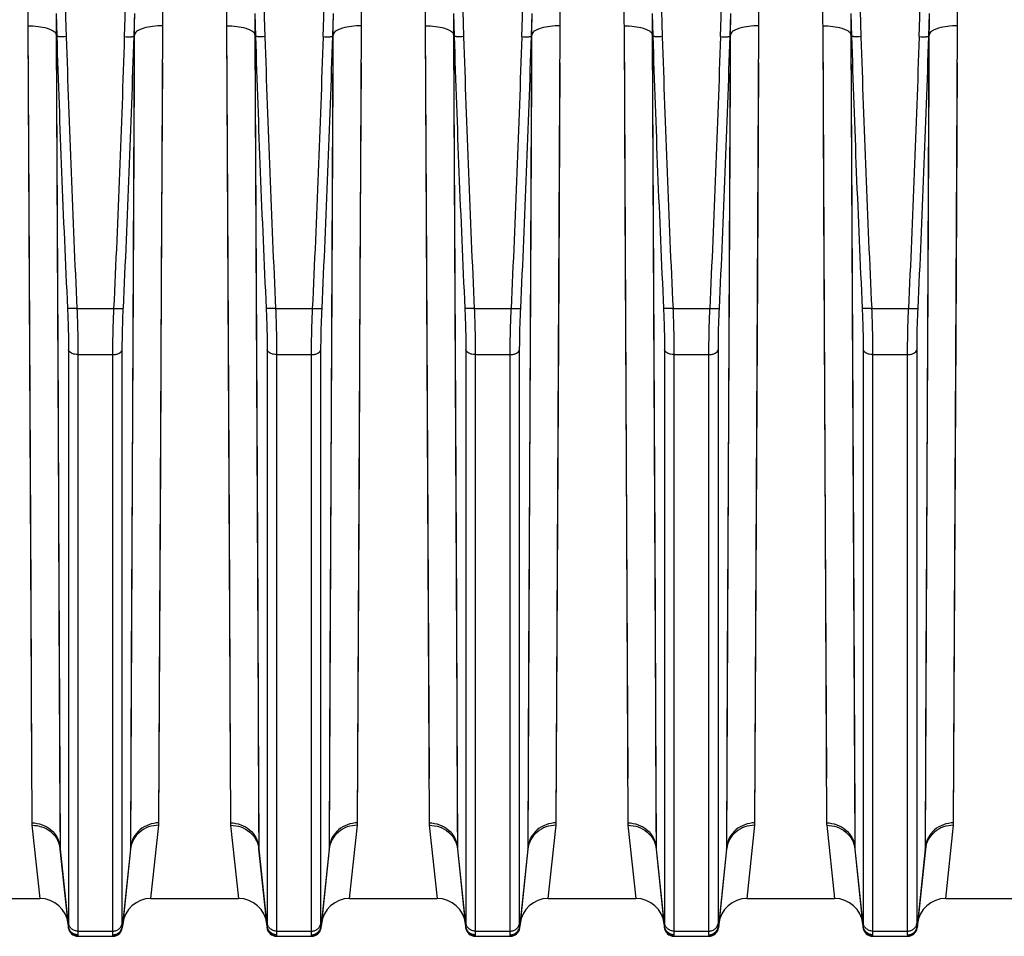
# Model space of a CAD drawing. Extents: x -1747 to 1181, y 8 to 1619.
# Tile 63 of 72: x 653 to 758, y 688 to 785. Entities that reach past the tile are written whole.
import ezdxf

# ---------------------------------------------------------------- set-up
doc = ezdxf.new("R2010")
doc.units = 0
doc.header["$LTSCALE"] = 65.395
doc.layers.get('0').update_dxf_attribs({"linetype": 'CONTINUOUS'})

msp = doc.modelspace()

# ---------------------------------------------------------------- linework, layer by layer
at = {"color": 9, "linetype": 'CONTINUOUS'}
for p, q in [((657.67, 804.9), (658.35, 782.76)), ((664.52, 782.76), (665.21, 804.9)), ((678.67, 804.9), (679.35, 782.76)), ((685.52, 782.76), (686.21, 804.9)), ((699.67, 804.9), (700.35, 782.76)), ((706.52, 782.76), (707.21, 804.9)), ((720.67, 804.9), (721.35, 782.76)), ((727.52, 782.76), (728.21, 804.9)), ((741.67, 804.9), (742.35, 782.76)), ((748.52, 782.76), (749.21, 804.9)), ((654.31, 783.91), (654.4, 765.15)), ((654.31, 783.91), (654.72, 699.65)), ((668.15, 699.65), (668.57, 783.91)), ((675.31, 783.91), (675.4, 765.15)), ((675.31, 783.91), (675.72, 699.65)), ((689.15, 699.65), (689.57, 783.91)), ((696.31, 783.91), (696.4, 765.15)), ((696.31, 783.91), (696.72, 699.65)), ((710.15, 699.65), (710.57, 783.91)), ((717.31, 783.91), (717.4, 765.15)), ((717.31, 783.91), (717.72, 699.65)), ((731.15, 699.65), (731.57, 783.91)), ((738.31, 783.91), (738.4, 765.15)), ((738.31, 783.91), (738.72, 699.65)), ((752.15, 699.65), (752.57, 783.91)), ((657.29, 783.03), (657.39, 763.9)), ((657.29, 782.79), (657.71, 697.1)), ((665.17, 697.1), (665.58, 782.79)), ((665.56, 779.05), (665.58, 783.03)), ((678.29, 783.03), (678.39, 763.9)), ((678.29, 782.79), (678.71, 697.1)), ((686.17, 697.1), (686.58, 782.79)), ((686.56, 779.05), (686.58, 783.03)), ((699.29, 783.03), (699.39, 763.9)), ((699.29, 782.79), (699.71, 697.1)), ((707.17, 697.1), (707.58, 782.79)), ((707.56, 779.05), (707.58, 783.03)), ((720.29, 783.03), (720.39, 763.9)), ((720.29, 782.79), (720.71, 697.1)), ((728.17, 697.1), (728.58, 782.79)), ((728.56, 779.05), (728.58, 783.03)), ((741.29, 783.03), (741.39, 763.9)), ((741.29, 782.79), (741.71, 697.1)), ((749.17, 697.1), (749.58, 782.79)), ((749.56, 779.05), (749.58, 783.03)), ((668.44, 757.83), (668.55, 780.01)), ((689.44, 757.83), (689.55, 780.01)), ((710.44, 757.83), (710.55, 780.01)), ((731.44, 757.83), (731.55, 780.01)), ((752.44, 757.83), (752.55, 780.01)), ((665.45, 756.43), (665.56, 779.05)), ((686.45, 756.43), (686.56, 779.05)), ((707.45, 756.43), (707.56, 779.05)), ((728.45, 756.43), (728.56, 779.05)), ((749.45, 756.43), (749.56, 779.05)), ((654.4, 765.15), (654.5, 744.61)), ((675.4, 765.15), (675.5, 744.61)), ((696.4, 765.15), (696.5, 744.61)), ((717.4, 765.15), (717.5, 744.61)), ((738.4, 765.15), (738.5, 744.61)), ((657.39, 763.9), (657.49, 742.95)), ((678.39, 763.9), (678.49, 742.95)), ((699.39, 763.9), (699.49, 742.95)), ((720.39, 763.9), (720.49, 742.95)), ((741.39, 763.9), (741.49, 742.95)), ((668.34, 738.13), (668.44, 757.83)), ((689.34, 738.13), (689.44, 757.83)), ((710.34, 738.13), (710.44, 757.83)), ((731.34, 738.13), (731.44, 757.83)), ((752.34, 738.13), (752.44, 757.83)), ((665.36, 736.35), (665.45, 756.43)), ((686.36, 736.35), (686.45, 756.43)), ((707.36, 736.35), (707.45, 756.43)), ((728.36, 736.35), (728.45, 756.43)), ((749.36, 736.35), (749.45, 756.43)), ((659.48, 754.03), (663.39, 754.03)), ((680.48, 754.03), (684.39, 754.03)), ((701.48, 754.03), (705.39, 754.03)), ((722.48, 754.03), (726.39, 754.03)), ((743.48, 754.03), (747.39, 754.03)), ((658.6, 749.66), (658.6, 689.07)), ((664.28, 689.07), (664.28, 749.66)), ((679.6, 749.66), (679.6, 689.07)), ((685.28, 689.07), (685.28, 749.66)), ((700.6, 749.66), (700.6, 689.07)), ((706.28, 689.07), (706.28, 749.66)), ((721.6, 749.66), (721.6, 689.07)), ((727.28, 689.07), (727.28, 749.66)), ((742.6, 749.66), (742.6, 689.07)), ((748.28, 689.07), (748.28, 749.66)), ((659.59, 749.16), (663.28, 749.16)), ((659.59, 749.16), (659.59, 688.21)), ((663.28, 688.21), (663.28, 749.16)), ((680.59, 749.16), (684.28, 749.16)), ((680.59, 749.16), (680.59, 688.21)), ((684.28, 688.21), (684.28, 749.16)), ((701.59, 749.16), (705.28, 749.16)), ((701.59, 749.16), (701.59, 688.21)), ((705.28, 688.21), (705.28, 749.16)), ((722.59, 749.16), (726.28, 749.16)), ((722.59, 749.16), (722.59, 688.21)), ((726.28, 688.21), (726.28, 749.16)), ((743.59, 749.16), (747.28, 749.16)), ((743.59, 749.16), (743.59, 688.21)), ((747.28, 688.21), (747.28, 749.16)), ((654.5, 744.61), (654.6, 724.06)), ((675.5, 744.61), (675.6, 724.06)), ((696.5, 744.61), (696.6, 724.06)), ((717.5, 744.61), (717.6, 724.06)), ((738.5, 744.61), (738.6, 724.06)), ((657.49, 742.95), (657.59, 722)), ((678.49, 742.95), (678.59, 722)), ((699.49, 742.95), (699.59, 722)), ((720.49, 742.95), (720.59, 722)), ((741.49, 742.95), (741.59, 722)), ((668.25, 718.84), (668.34, 738.13)), ((689.25, 718.84), (689.34, 738.13)), ((710.25, 718.84), (710.34, 738.13)), ((731.25, 718.84), (731.34, 738.13)), ((752.25, 718.84), (752.34, 738.13)), ((665.26, 716.67), (665.36, 736.35)), ((686.26, 716.67), (686.36, 736.35)), ((707.26, 716.67), (707.36, 736.35)), ((728.26, 716.67), (728.36, 736.35)), ((749.26, 716.67), (749.36, 736.35)), ((654.6, 724.06), (654.7, 704.35)), ((675.6, 724.06), (675.7, 704.35)), ((696.6, 724.06), (696.7, 704.35)), ((717.6, 724.06), (717.7, 704.35)), ((738.6, 724.06), (738.7, 704.35)), ((668.15, 699.65), (668.25, 718.84)), ((689.15, 699.65), (689.25, 718.84)), ((710.15, 699.65), (710.25, 718.84)), ((731.15, 699.65), (731.25, 718.84)), ((752.15, 699.65), (752.25, 718.84)), ((665.17, 697.1), (665.26, 716.67)), ((686.17, 697.1), (686.26, 716.67)), ((707.17, 697.1), (707.26, 716.67)), ((728.17, 697.1), (728.26, 716.67)), ((749.17, 697.1), (749.26, 716.67)), ((654.73, 699.4), (655.57, 691.66)), ((667.31, 691.66), (668.14, 699.4)), ((675.73, 699.4), (676.57, 691.66)), ((688.31, 691.66), (689.14, 699.4)), ((696.73, 699.4), (697.57, 691.66)), ((709.31, 691.66), (710.14, 699.4)), ((717.73, 699.4), (718.57, 691.66)), ((730.31, 691.66), (731.14, 699.4)), ((738.73, 699.4), (739.57, 691.66)), ((751.31, 691.66), (752.14, 699.4)), ((657.73, 696.88), (657.71, 697.1)), ((658.59, 688.71), (657.73, 696.88)), ((665.15, 696.88), (664.29, 688.71)), ((665.17, 697.1), (665.15, 696.88)), ((678.73, 696.88), (678.71, 697.1)), ((679.59, 688.71), (678.73, 696.88)), ((686.15, 696.88), (685.29, 688.71)), ((686.17, 697.1), (686.15, 696.88)), ((699.73, 696.88), (699.71, 697.1)), ((700.59, 688.71), (699.73, 696.88)), ((707.15, 696.88), (706.29, 688.71)), ((707.17, 697.1), (707.15, 696.88)), ((720.73, 696.88), (720.71, 697.1)), ((721.59, 688.71), (720.73, 696.88)), ((728.15, 696.88), (727.29, 688.71)), ((728.17, 697.1), (728.15, 696.88)), ((741.73, 696.88), (741.71, 697.1)), ((742.59, 688.71), (741.73, 696.88)), ((749.15, 696.88), (748.29, 688.71)), ((749.17, 697.1), (749.15, 696.88)), ((659.59, 688.21), (663.28, 688.21)), ((680.59, 688.21), (684.28, 688.21)), ((701.59, 688.21), (705.28, 688.21)), ((722.59, 688.21), (726.28, 688.21)), ((743.59, 688.21), (747.28, 688.21)), ((659.58, 687.72), (659.59, 687.66)), ((663.29, 687.66), (663.29, 687.72)), ((680.58, 687.72), (680.59, 687.66)), ((684.29, 687.66), (684.29, 687.72)), ((701.58, 687.72), (701.59, 687.66)), ((705.29, 687.66), (705.29, 687.72)), ((722.58, 687.72), (722.59, 687.66)), ((726.29, 687.66), (726.29, 687.72)), ((743.58, 687.72), (743.59, 687.66)), ((747.29, 687.66), (747.29, 687.72))]:
    msp.add_line(p, q, dxfattribs=at)
at = {"color": 2, "linetype": 'CONTINUOUS'}
for p, q in [((657.28, 785.2), (657.36, 782.79)), ((665.52, 782.79), (665.59, 785.2)), ((678.28, 785.2), (678.36, 782.79)), ((686.52, 782.79), (686.59, 785.2)), ((699.28, 785.2), (699.36, 782.79)), ((707.52, 782.79), (707.59, 785.2)), ((720.28, 785.2), (720.36, 782.79)), ((728.52, 782.79), (728.59, 785.2)), ((741.28, 785.2), (741.36, 782.79)), ((749.52, 782.79), (749.59, 785.2)), ((657.36, 782.79), (657.29, 783.03)), ((665.58, 783.03), (665.52, 782.79)), ((678.36, 782.79), (678.29, 783.03)), ((686.58, 783.03), (686.52, 782.79)), ((699.36, 782.79), (699.29, 783.03)), ((707.58, 783.03), (707.52, 782.79)), ((720.36, 782.79), (720.29, 783.03)), ((728.58, 783.03), (728.52, 782.79)), ((741.36, 782.79), (741.29, 783.03)), ((749.58, 783.03), (749.52, 782.79))]:
    msp.add_line(p, q, dxfattribs=at)
at = {"color": 6, "linetype": 'CONTINUOUS'}
for p, q in [((657.72, 696.88), (658.59, 688.56)), ((665.16, 696.88), (664.28, 688.56)), ((678.72, 696.88), (679.59, 688.56)), ((686.16, 696.88), (685.28, 688.56)), ((699.72, 696.88), (700.59, 688.56)), ((707.16, 696.88), (706.28, 688.56)), ((720.72, 696.88), (721.59, 688.56)), ((728.16, 696.88), (727.28, 688.56)), ((741.72, 696.88), (742.59, 688.56)), ((749.16, 696.88), (748.28, 688.56)), ((646.31, 691.66), (655.57, 691.66)), ((667.31, 691.66), (676.57, 691.66)), ((688.31, 691.66), (697.57, 691.66)), ((709.31, 691.66), (718.57, 691.66)), ((730.31, 691.66), (739.57, 691.66)), ((751.31, 691.66), (769.41, 691.66)), ((659.59, 687.66), (663.29, 687.66)), ((680.59, 687.66), (684.29, 687.66)), ((701.59, 687.66), (705.29, 687.66)), ((722.59, 687.66), (726.29, 687.66)), ((743.59, 687.66), (747.29, 687.66))]:
    msp.add_line(p, q, dxfattribs=at)
at = {"color": 9, "linetype": 'CONTINUOUS'}
for points in [[(657.59, 722), (657.69, 700.18), (657.71, 697.1)], [(678.59, 722), (678.69, 700.18), (678.71, 697.1)], [(699.59, 722), (699.69, 700.18), (699.71, 697.1)], [(720.59, 722), (720.69, 700.18), (720.71, 697.1)], [(741.59, 722), (741.69, 700.18), (741.71, 697.1)]]:
    msp.add_lwpolyline(points, dxfattribs=at)
for centre, radius, start, end in [((2424.82, 837.87), 1768.32, 181.78471, 182.71698), ((2424.45, 837.82), 1766.95, 181.78583, 182.71831), ((-1101.57, 837.82), 1766.96, 357.28169, 358.21417), ((-1101.94, 837.87), 1768.32, 357.28302, 358.21529), ((2445.82, 837.87), 1768.32, 181.78471, 182.71698), ((2445.45, 837.82), 1766.95, 181.78583, 182.71831), ((-1080.57, 837.82), 1766.96, 357.28169, 358.21417), ((-1080.94, 837.87), 1768.32, 357.28302, 358.21529), ((2466.82, 837.87), 1768.32, 181.78471, 182.71698), ((2466.45, 837.82), 1766.95, 181.78583, 182.71831), ((-1059.57, 837.82), 1766.96, 357.28169, 358.21417), ((-1059.94, 837.87), 1768.32, 357.28302, 358.21529), ((2487.82, 837.87), 1768.32, 181.78471, 182.71698), ((2487.45, 837.82), 1766.95, 181.78583, 182.71831), ((-1038.57, 837.82), 1766.96, 357.28169, 358.21417), ((-1038.94, 837.87), 1768.32, 357.28302, 358.21529), ((2508.82, 837.87), 1768.32, 181.78471, 182.71698), ((2508.45, 837.82), 1766.95, 181.78583, 182.71831), ((-1017.57, 837.82), 1766.96, 357.28169, 358.21417), ((-1017.94, 837.87), 1768.32, 357.28302, 358.21529), ((665.69, 699.66), 2.46, 353.8877, 359.7367), ((678.18, 699.66), 2.46, 180.2633, 186.1123), ((686.69, 699.66), 2.46, 353.8877, 359.7367), ((699.18, 699.66), 2.46, 180.2633, 186.1123), ((707.69, 699.66), 2.46, 353.8877, 359.7367), ((720.18, 699.66), 2.46, 180.2633, 186.1123), ((728.69, 699.66), 2.46, 353.8877, 359.7367), ((741.18, 699.66), 2.46, 180.2633, 186.1123), ((749.69, 699.66), 2.46, 353.8877, 359.7367), ((662.9, 697.12), 2.27, 354.018, 359.6999), ((680.97, 697.12), 2.27, 180.3001, 185.982), ((683.9, 697.12), 2.27, 354.018, 359.6999), ((701.97, 697.12), 2.27, 180.3001, 185.982), ((704.9, 697.12), 2.27, 354.018, 359.6999), ((722.97, 697.12), 2.27, 180.3001, 185.982), ((725.9, 697.12), 2.27, 354.018, 359.6999), ((743.97, 697.12), 2.27, 180.3001, 185.982), ((746.9, 697.12), 2.27, 354.018, 359.6999), ((663.28, 688.64), 1.01, 2.9819, 4.1564), ((705.28, 688.64), 1.01, 2.9819, 4.1564), ((747.28, 688.64), 1.01, 2.9819, 4.1564)]:
    msp.add_arc(centre, radius, start, end, dxfattribs=at)
at = {"color": 2, "linetype": 'CONTINUOUS'}
for centre, radius, start, end in [((657.18, 699.66), 2.46, 180.2633, 186.1123), ((655.06, 696.6), 2.67, 6.0044, 10.9683), ((659.97, 697.12), 2.27, 180.3001, 185.982), ((680.55, 688.81), 0.97, 185.7323, 191.8424), ((684.32, 688.81), 0.97, 348.1576, 354.2677), ((684.28, 688.64), 1.01, 2.9819, 4.1564), ((722.55, 688.81), 0.97, 185.7323, 191.8424), ((726.32, 688.81), 0.97, 348.1576, 354.2677), ((726.28, 688.64), 1.01, 2.9819, 4.1564), ((743.55, 688.81), 0.97, 185.7323, 191.8424), ((680.58, 688.73), 1.01, 264.1007, 270.0657), ((684.29, 688.73), 1.01, 269.9343, 275.8993), ((722.58, 688.73), 1.01, 264.1007, 270.0657), ((726.29, 688.73), 1.01, 269.9343, 275.8993), ((743.58, 688.73), 1.01, 264.1007, 270.0657)]:
    msp.add_arc(centre, radius, start, end, dxfattribs=at)
at = {"color": 6, "linetype": 'CONTINUOUS'}
for centre, radius, start, end in [((655.57, 688.66), 3, 6, 90), ((667.31, 688.66), 3, 90, 174), ((676.57, 688.66), 3, 6, 90), ((688.31, 688.66), 3, 90, 174), ((697.57, 688.66), 3, 6, 90), ((709.31, 688.66), 3, 90, 174), ((718.57, 688.66), 3, 6, 90), ((730.31, 688.66), 3, 90, 174), ((739.57, 688.66), 3, 6, 90), ((751.31, 688.66), 3, 90, 174), ((659.59, 688.66), 1, 186, 270), ((663.29, 688.66), 1, 270, 354), ((680.59, 688.66), 1, 186, 270), ((684.29, 688.66), 1, 270, 354), ((701.59, 688.66), 1, 186, 270), ((705.29, 688.66), 1, 270, 354), ((722.59, 688.66), 1, 186, 270), ((726.29, 688.66), 1, 270, 354), ((743.59, 688.66), 1, 186, 270), ((747.29, 688.66), 1, 270, 354)]:
    msp.add_arc(centre, radius, start, end, dxfattribs=at)
at = {"color": 9, "linetype": 'CONTINUOUS'}
for points in [[(654.3, 786.03), (654.3, 785.33), (654.3, 784.62), (654.31, 783.91)], [(668.57, 783.91), (668.57, 784.62), (668.57, 785.33), (668.58, 786.03)], [(675.3, 786.03), (675.3, 785.33), (675.3, 784.62), (675.31, 783.91)], [(689.57, 783.91), (689.57, 784.62), (689.57, 785.33), (689.58, 786.03)], [(696.3, 786.03), (696.3, 785.33), (696.3, 784.62), (696.31, 783.91)], [(710.57, 783.91), (710.57, 784.62), (710.57, 785.33), (710.58, 786.03)], [(717.3, 786.03), (717.3, 785.33), (717.3, 784.62), (717.31, 783.91)], [(731.57, 783.91), (731.57, 784.62), (731.57, 785.33), (731.58, 786.03)], [(738.3, 786.03), (738.3, 785.33), (738.3, 784.62), (738.31, 783.91)], [(752.57, 783.91), (752.57, 784.62), (752.57, 785.33), (752.58, 786.03)]]:
    msp.add_open_spline(points, degree=3, dxfattribs=at)
at = {"color": 2, "linetype": 'CONTINUOUS'}
for points in [[(657.28, 785.2), (657.29, 784.47), (657.29, 783.75), (657.29, 783.03)], [(665.58, 783.03), (665.58, 783.75), (665.59, 784.47), (665.59, 785.2)], [(678.28, 785.2), (678.29, 784.47), (678.29, 783.75), (678.29, 783.03)], [(686.58, 783.03), (686.58, 783.75), (686.59, 784.47), (686.59, 785.2)], [(699.28, 785.2), (699.29, 784.47), (699.29, 783.75), (699.29, 783.03)], [(707.58, 783.03), (707.58, 783.75), (707.59, 784.47), (707.59, 785.2)], [(720.28, 785.2), (720.29, 784.47), (720.29, 783.75), (720.29, 783.03)], [(728.58, 783.03), (728.58, 783.75), (728.59, 784.47), (728.59, 785.2)], [(741.28, 785.2), (741.29, 784.47), (741.29, 783.75), (741.29, 783.03)], [(749.58, 783.03), (749.58, 783.75), (749.59, 784.47), (749.59, 785.2)]]:
    msp.add_open_spline(points, degree=3, dxfattribs=at)
at = {"color": 9, "linetype": 'CONTINUOUS'}
for points, knots in [([(654.31, 783.91), (654.67, 783.91), (655.35, 783.87), (656.15, 783.73), (656.68, 783.54), (657.03, 783.37), (657.25, 783.17), (657.29, 783.03)], [0, 0, 0, 0, 0.335254, 0.630898, 0.753679, 0.856112, 1, 1, 1, 1]), ([(668.57, 783.91), (668.21, 783.91), (667.53, 783.87), (666.73, 783.73), (666.2, 783.54), (665.85, 783.37), (665.63, 783.17), (665.58, 783.03)], [0, 0, 0, 0, 0.335254, 0.630898, 0.753679, 0.856112, 1, 1, 1, 1]), ([(675.31, 783.91), (675.67, 783.91), (676.35, 783.87), (677.15, 783.73), (677.68, 783.54), (678.03, 783.37), (678.25, 783.17), (678.29, 783.03)], [0, 0, 0, 0, 0.335254, 0.630898, 0.753679, 0.856112, 1, 1, 1, 1]), ([(689.57, 783.91), (689.21, 783.91), (688.53, 783.87), (687.73, 783.73), (687.2, 783.54), (686.85, 783.37), (686.63, 783.17), (686.58, 783.03)], [0, 0, 0, 0, 0.335254, 0.630898, 0.753679, 0.856112, 1, 1, 1, 1]), ([(696.31, 783.91), (696.67, 783.91), (697.35, 783.87), (698.15, 783.73), (698.68, 783.54), (699.03, 783.37), (699.25, 783.17), (699.29, 783.03)], [0, 0, 0, 0, 0.335254, 0.630898, 0.753679, 0.856112, 1, 1, 1, 1]), ([(710.57, 783.91), (710.21, 783.91), (709.53, 783.87), (708.73, 783.73), (708.2, 783.54), (707.85, 783.37), (707.63, 783.17), (707.58, 783.03)], [0, 0, 0, 0, 0.335254, 0.630898, 0.753679, 0.856112, 1, 1, 1, 1]), ([(717.31, 783.91), (717.67, 783.91), (718.35, 783.87), (719.15, 783.73), (719.68, 783.54), (720.03, 783.37), (720.25, 783.17), (720.29, 783.03)], [0, 0, 0, 0, 0.335254, 0.630898, 0.753679, 0.856112, 1, 1, 1, 1]), ([(731.57, 783.91), (731.21, 783.91), (730.53, 783.87), (729.73, 783.73), (729.2, 783.54), (728.85, 783.37), (728.63, 783.17), (728.58, 783.03)], [0, 0, 0, 0, 0.335254, 0.630898, 0.753679, 0.856112, 1, 1, 1, 1]), ([(738.31, 783.91), (738.67, 783.91), (739.35, 783.87), (740.15, 783.73), (740.68, 783.54), (741.03, 783.37), (741.25, 783.17), (741.29, 783.03)], [0, 0, 0, 0, 0.335254, 0.630898, 0.753679, 0.856112, 1, 1, 1, 1]), ([(752.57, 783.91), (752.21, 783.91), (751.53, 783.87), (750.73, 783.73), (750.2, 783.54), (749.85, 783.37), (749.63, 783.17), (749.58, 783.03)], [0, 0, 0, 0, 0.335254, 0.630898, 0.753679, 0.856112, 1, 1, 1, 1]), ([(658.35, 782.76), (658.23, 782.76), (658.01, 782.75), (657.74, 782.75), (657.56, 782.76), (657.47, 782.77), (657.4, 782.78), (657.37, 782.79), (657.36, 782.79)], [0, 0, 0, 0, 0.361293, 0.673882, 0.798477, 0.896157, 0.963837, 1, 1, 1, 1]), ([(664.52, 782.76), (664.64, 782.76), (664.87, 782.75), (665.13, 782.75), (665.31, 782.76), (665.41, 782.77), (665.47, 782.78), (665.51, 782.79), (665.52, 782.79)], [0, 0, 0, 0, 0.361293, 0.673882, 0.798477, 0.896157, 0.963837, 1, 1, 1, 1]), ([(679.35, 782.76), (679.23, 782.76), (679.01, 782.75), (678.74, 782.75), (678.56, 782.76), (678.47, 782.77), (678.4, 782.78), (678.37, 782.79), (678.36, 782.79)], [0, 0, 0, 0, 0.361293, 0.673882, 0.798477, 0.896157, 0.963837, 1, 1, 1, 1]), ([(685.52, 782.76), (685.64, 782.76), (685.87, 782.75), (686.13, 782.75), (686.31, 782.76), (686.41, 782.77), (686.47, 782.78), (686.51, 782.79), (686.52, 782.79)], [0, 0, 0, 0, 0.361293, 0.673882, 0.798477, 0.896157, 0.963837, 1, 1, 1, 1]), ([(700.35, 782.76), (700.23, 782.76), (700.01, 782.75), (699.74, 782.75), (699.56, 782.76), (699.47, 782.77), (699.4, 782.78), (699.37, 782.79), (699.36, 782.79)], [0, 0, 0, 0, 0.361293, 0.673882, 0.798477, 0.896157, 0.963837, 1, 1, 1, 1]), ([(706.52, 782.76), (706.64, 782.76), (706.87, 782.75), (707.13, 782.75), (707.31, 782.76), (707.41, 782.77), (707.47, 782.78), (707.51, 782.79), (707.52, 782.79)], [0, 0, 0, 0, 0.361293, 0.673882, 0.798477, 0.896157, 0.963837, 1, 1, 1, 1]), ([(721.35, 782.76), (721.23, 782.76), (721.01, 782.75), (720.74, 782.75), (720.56, 782.76), (720.47, 782.77), (720.4, 782.78), (720.37, 782.79), (720.36, 782.79)], [0, 0, 0, 0, 0.361293, 0.673882, 0.798477, 0.896157, 0.963837, 1, 1, 1, 1]), ([(727.52, 782.76), (727.64, 782.76), (727.87, 782.75), (728.13, 782.75), (728.31, 782.76), (728.41, 782.77), (728.47, 782.78), (728.51, 782.79), (728.52, 782.79)], [0, 0, 0, 0, 0.361293, 0.673882, 0.798477, 0.896157, 0.963837, 1, 1, 1, 1]), ([(742.35, 782.76), (742.23, 782.76), (742.01, 782.75), (741.74, 782.75), (741.56, 782.76), (741.47, 782.77), (741.4, 782.78), (741.37, 782.79), (741.36, 782.79)], [0, 0, 0, 0, 0.361293, 0.673882, 0.798477, 0.896157, 0.963837, 1, 1, 1, 1]), ([(748.52, 782.76), (748.64, 782.76), (748.87, 782.75), (749.13, 782.75), (749.31, 782.76), (749.41, 782.77), (749.47, 782.78), (749.51, 782.79), (749.52, 782.79)], [0, 0, 0, 0, 0.361293, 0.673882, 0.798477, 0.896157, 0.963837, 1, 1, 1, 1]), ([(658.49, 754.04), (658.5, 753.66), (658.56, 752.19), (658.6, 750.73), (658.6, 749.66)], [0, 0, 0, 0, 0.264676, 1, 1, 1, 1]), ([(659.48, 754.03), (659.36, 754.02), (659.18, 754.01), (658.96, 754.01), (658.81, 754.01), (658.69, 754.01), (658.59, 754.02), (658.53, 754.03), (658.49, 754.04), (658.49, 754.04)], [0, 0, 0, 0, 0.362923, 0.528679, 0.676329, 0.800851, 0.898091, 0.964956, 1, 1, 1, 1]), ([(659.48, 754.03), (659.5, 753.6), (659.56, 751.97), (659.59, 750.35), (659.59, 749.16)], [0, 0, 0, 0, 0.264673, 1, 1, 1, 1]), ([(663.28, 749.16), (663.28, 749.53), (663.29, 751.15), (663.34, 752.78), (663.39, 754.03)], [0, 0, 0, 0, 0.231073, 1, 1, 1, 1]), ([(663.39, 754.03), (663.52, 754.02), (663.69, 754.01), (663.92, 754.01), (664.06, 754.01), (664.18, 754.01), (664.28, 754.02), (664.35, 754.03), (664.38, 754.04), (664.39, 754.04)], [0, 0, 0, 0, 0.362923, 0.528679, 0.676329, 0.800851, 0.898091, 0.964956, 1, 1, 1, 1]), ([(664.28, 749.66), (664.28, 749.99), (664.29, 751.46), (664.34, 752.92), (664.39, 754.04)], [0, 0, 0, 0, 0.231077, 1, 1, 1, 1]), ([(679.49, 754.04), (679.5, 753.66), (679.56, 752.19), (679.6, 750.73), (679.6, 749.66)], [0, 0, 0, 0, 0.264676, 1, 1, 1, 1]), ([(680.48, 754.03), (680.36, 754.02), (680.18, 754.01), (679.96, 754.01), (679.81, 754.01), (679.69, 754.01), (679.59, 754.02), (679.53, 754.03), (679.49, 754.04), (679.49, 754.04)], [0, 0, 0, 0, 0.362923, 0.528679, 0.676329, 0.800851, 0.898091, 0.964956, 1, 1, 1, 1]), ([(680.48, 754.03), (680.5, 753.6), (680.56, 751.97), (680.59, 750.35), (680.59, 749.16)], [0, 0, 0, 0, 0.264673, 1, 1, 1, 1]), ([(684.28, 749.16), (684.28, 749.53), (684.29, 751.15), (684.34, 752.78), (684.39, 754.03)], [0, 0, 0, 0, 0.231073, 1, 1, 1, 1]), ([(684.39, 754.03), (684.52, 754.02), (684.69, 754.01), (684.92, 754.01), (685.06, 754.01), (685.18, 754.01), (685.28, 754.02), (685.35, 754.03), (685.38, 754.04), (685.39, 754.04)], [0, 0, 0, 0, 0.362923, 0.528679, 0.676329, 0.800851, 0.898091, 0.964956, 1, 1, 1, 1]), ([(685.28, 749.66), (685.28, 749.99), (685.29, 751.46), (685.34, 752.92), (685.39, 754.04)], [0, 0, 0, 0, 0.231077, 1, 1, 1, 1]), ([(700.49, 754.04), (700.5, 753.66), (700.56, 752.19), (700.6, 750.73), (700.6, 749.66)], [0, 0, 0, 0, 0.264676, 1, 1, 1, 1]), ([(701.48, 754.03), (701.36, 754.02), (701.18, 754.01), (700.96, 754.01), (700.81, 754.01), (700.69, 754.01), (700.59, 754.02), (700.53, 754.03), (700.49, 754.04), (700.49, 754.04)], [0, 0, 0, 0, 0.362923, 0.528679, 0.676329, 0.800851, 0.898091, 0.964956, 1, 1, 1, 1]), ([(701.48, 754.03), (701.5, 753.6), (701.56, 751.97), (701.59, 750.35), (701.59, 749.16)], [0, 0, 0, 0, 0.264673, 1, 1, 1, 1]), ([(705.28, 749.16), (705.28, 749.53), (705.29, 751.15), (705.34, 752.78), (705.39, 754.03)], [0, 0, 0, 0, 0.231073, 1, 1, 1, 1]), ([(705.39, 754.03), (705.52, 754.02), (705.69, 754.01), (705.92, 754.01), (706.06, 754.01), (706.18, 754.01), (706.28, 754.02), (706.35, 754.03), (706.38, 754.04), (706.39, 754.04)], [0, 0, 0, 0, 0.362923, 0.528679, 0.676329, 0.800851, 0.898091, 0.964956, 1, 1, 1, 1]), ([(706.28, 749.66), (706.28, 749.99), (706.29, 751.46), (706.34, 752.92), (706.39, 754.04)], [0, 0, 0, 0, 0.231077, 1, 1, 1, 1]), ([(721.49, 754.04), (721.5, 753.66), (721.56, 752.19), (721.6, 750.73), (721.6, 749.66)], [0, 0, 0, 0, 0.264676, 1, 1, 1, 1]), ([(722.48, 754.03), (722.36, 754.02), (722.18, 754.01), (721.96, 754.01), (721.81, 754.01), (721.69, 754.01), (721.59, 754.02), (721.53, 754.03), (721.49, 754.04), (721.49, 754.04)], [0, 0, 0, 0, 0.362923, 0.528679, 0.676329, 0.800851, 0.898091, 0.964956, 1, 1, 1, 1]), ([(722.48, 754.03), (722.5, 753.6), (722.56, 751.97), (722.59, 750.35), (722.59, 749.16)], [0, 0, 0, 0, 0.264673, 1, 1, 1, 1]), ([(726.28, 749.16), (726.28, 749.53), (726.29, 751.15), (726.34, 752.78), (726.39, 754.03)], [0, 0, 0, 0, 0.231073, 1, 1, 1, 1]), ([(726.39, 754.03), (726.52, 754.02), (726.69, 754.01), (726.92, 754.01), (727.06, 754.01), (727.18, 754.01), (727.28, 754.02), (727.35, 754.03), (727.38, 754.04), (727.39, 754.04)], [0, 0, 0, 0, 0.362923, 0.528679, 0.676329, 0.800851, 0.898091, 0.964956, 1, 1, 1, 1]), ([(727.28, 749.66), (727.28, 749.99), (727.29, 751.46), (727.34, 752.92), (727.39, 754.04)], [0, 0, 0, 0, 0.231077, 1, 1, 1, 1]), ([(742.49, 754.04), (742.5, 753.66), (742.56, 752.19), (742.6, 750.73), (742.6, 749.66)], [0, 0, 0, 0, 0.264676, 1, 1, 1, 1]), ([(743.48, 754.03), (743.36, 754.02), (743.18, 754.01), (742.96, 754.01), (742.81, 754.01), (742.69, 754.01), (742.59, 754.02), (742.53, 754.03), (742.49, 754.04), (742.49, 754.04)], [0, 0, 0, 0, 0.362923, 0.528679, 0.676329, 0.800851, 0.898091, 0.964956, 1, 1, 1, 1]), ([(743.48, 754.03), (743.5, 753.6), (743.56, 751.97), (743.59, 750.35), (743.59, 749.16)], [0, 0, 0, 0, 0.264673, 1, 1, 1, 1]), ([(747.28, 749.16), (747.28, 749.53), (747.29, 751.15), (747.34, 752.78), (747.39, 754.03)], [0, 0, 0, 0, 0.231073, 1, 1, 1, 1]), ([(747.39, 754.03), (747.52, 754.02), (747.69, 754.01), (747.92, 754.01), (748.06, 754.01), (748.18, 754.01), (748.28, 754.02), (748.35, 754.03), (748.38, 754.04), (748.39, 754.04)], [0, 0, 0, 0, 0.362923, 0.528679, 0.676329, 0.800851, 0.898091, 0.964956, 1, 1, 1, 1]), ([(748.28, 749.66), (748.28, 749.99), (748.29, 751.46), (748.34, 752.92), (748.39, 754.04)], [0, 0, 0, 0, 0.231077, 1, 1, 1, 1]), ([(659.59, 749.16), (659.47, 749.16), (659.24, 749.18), (658.87, 749.29), (658.63, 749.5), (658.6, 749.66)], [0, 0, 0, 0, 0.308154, 0.588801, 1, 1, 1, 1]), ([(663.28, 749.16), (663.4, 749.16), (663.64, 749.18), (664, 749.29), (664.25, 749.5), (664.28, 749.66)], [0, 0, 0, 0, 0.308154, 0.588801, 1, 1, 1, 1]), ([(680.59, 749.16), (680.47, 749.16), (680.24, 749.18), (679.87, 749.29), (679.63, 749.5), (679.6, 749.66)], [0, 0, 0, 0, 0.308154, 0.588801, 1, 1, 1, 1]), ([(684.28, 749.16), (684.4, 749.16), (684.64, 749.18), (685, 749.29), (685.25, 749.5), (685.28, 749.66)], [0, 0, 0, 0, 0.308154, 0.588801, 1, 1, 1, 1]), ([(701.59, 749.16), (701.47, 749.16), (701.24, 749.18), (700.87, 749.29), (700.63, 749.5), (700.6, 749.66)], [0, 0, 0, 0, 0.308154, 0.588801, 1, 1, 1, 1]), ([(705.28, 749.16), (705.4, 749.16), (705.64, 749.18), (706, 749.29), (706.25, 749.5), (706.28, 749.66)], [0, 0, 0, 0, 0.308154, 0.588801, 1, 1, 1, 1]), ([(722.59, 749.16), (722.47, 749.16), (722.24, 749.18), (721.87, 749.29), (721.63, 749.5), (721.6, 749.66)], [0, 0, 0, 0, 0.308154, 0.588801, 1, 1, 1, 1]), ([(726.28, 749.16), (726.4, 749.16), (726.64, 749.18), (727, 749.29), (727.25, 749.5), (727.28, 749.66)], [0, 0, 0, 0, 0.308154, 0.588801, 1, 1, 1, 1]), ([(743.59, 749.16), (743.47, 749.16), (743.24, 749.18), (742.87, 749.29), (742.63, 749.5), (742.6, 749.66)], [0, 0, 0, 0, 0.308154, 0.588801, 1, 1, 1, 1]), ([(747.28, 749.16), (747.4, 749.16), (747.64, 749.18), (748, 749.29), (748.25, 749.5), (748.28, 749.66)], [0, 0, 0, 0, 0.308154, 0.588801, 1, 1, 1, 1]), ([(668.14, 699.4), (667.78, 699.4), (667.05, 699.28), (666.09, 698.74), (665.41, 697.91), (665.19, 697.22), (665.16, 696.88)], [0, 0, 0, 0, 0.256633, 0.509114, 0.756357, 1, 1, 1, 1]), ([(668.15, 699.65), (667.79, 699.65), (667.06, 699.52), (666.1, 698.97), (665.42, 698.14), (665.21, 697.45), (665.17, 697.1)], [0, 0, 0, 0, 0.256405, 0.509261, 0.756804, 1, 1, 1, 1]), ([(675.72, 699.65), (676.09, 699.65), (676.82, 699.52), (677.77, 698.97), (678.46, 698.14), (678.67, 697.45), (678.71, 697.1)], [0, 0, 0, 0, 0.256405, 0.509261, 0.756804, 1, 1, 1, 1]), ([(675.73, 699.4), (676.1, 699.4), (676.83, 699.28), (677.78, 698.74), (678.47, 697.91), (678.68, 697.22), (678.72, 696.88)], [0, 0, 0, 0, 0.256633, 0.509114, 0.756357, 1, 1, 1, 1]), ([(689.14, 699.4), (688.78, 699.4), (688.05, 699.28), (687.09, 698.74), (686.41, 697.91), (686.19, 697.22), (686.16, 696.88)], [0, 0, 0, 0, 0.256633, 0.509114, 0.756357, 1, 1, 1, 1]), ([(689.15, 699.65), (688.79, 699.65), (688.06, 699.52), (687.1, 698.97), (686.42, 698.14), (686.21, 697.45), (686.17, 697.1)], [0, 0, 0, 0, 0.256405, 0.509261, 0.756804, 1, 1, 1, 1]), ([(696.72, 699.65), (697.09, 699.65), (697.82, 699.52), (698.77, 698.97), (699.46, 698.14), (699.67, 697.45), (699.71, 697.1)], [0, 0, 0, 0, 0.256405, 0.509261, 0.756804, 1, 1, 1, 1]), ([(696.73, 699.4), (697.1, 699.4), (697.83, 699.28), (698.78, 698.74), (699.47, 697.91), (699.68, 697.22), (699.72, 696.88)], [0, 0, 0, 0, 0.256633, 0.509114, 0.756357, 1, 1, 1, 1]), ([(710.14, 699.4), (709.78, 699.4), (709.05, 699.28), (708.09, 698.74), (707.41, 697.91), (707.19, 697.22), (707.16, 696.88)], [0, 0, 0, 0, 0.256633, 0.509114, 0.756357, 1, 1, 1, 1]), ([(710.15, 699.65), (709.79, 699.65), (709.06, 699.52), (708.1, 698.97), (707.42, 698.14), (707.21, 697.45), (707.17, 697.1)], [0, 0, 0, 0, 0.256405, 0.509261, 0.756804, 1, 1, 1, 1]), ([(717.72, 699.65), (718.09, 699.65), (718.82, 699.52), (719.77, 698.97), (720.46, 698.14), (720.67, 697.45), (720.71, 697.1)], [0, 0, 0, 0, 0.256405, 0.509261, 0.756804, 1, 1, 1, 1]), ([(717.73, 699.4), (718.1, 699.4), (718.83, 699.28), (719.78, 698.74), (720.47, 697.91), (720.68, 697.22), (720.72, 696.88)], [0, 0, 0, 0, 0.256633, 0.509114, 0.756357, 1, 1, 1, 1]), ([(731.14, 699.4), (730.78, 699.4), (730.05, 699.28), (729.09, 698.74), (728.41, 697.91), (728.19, 697.22), (728.16, 696.88)], [0, 0, 0, 0, 0.256633, 0.509114, 0.756357, 1, 1, 1, 1]), ([(731.15, 699.65), (730.79, 699.65), (730.06, 699.52), (729.1, 698.97), (728.42, 698.14), (728.21, 697.45), (728.17, 697.1)], [0, 0, 0, 0, 0.256405, 0.509261, 0.756804, 1, 1, 1, 1]), ([(738.72, 699.65), (739.09, 699.65), (739.82, 699.52), (740.77, 698.97), (741.46, 698.14), (741.67, 697.45), (741.71, 697.1)], [0, 0, 0, 0, 0.256405, 0.509261, 0.756804, 1, 1, 1, 1]), ([(738.73, 699.4), (739.1, 699.4), (739.83, 699.28), (740.78, 698.74), (741.47, 697.91), (741.68, 697.22), (741.72, 696.88)], [0, 0, 0, 0, 0.256633, 0.509114, 0.756357, 1, 1, 1, 1]), ([(752.14, 699.4), (751.78, 699.4), (751.05, 699.28), (750.09, 698.74), (749.41, 697.91), (749.19, 697.22), (749.16, 696.88)], [0, 0, 0, 0, 0.256633, 0.509114, 0.756357, 1, 1, 1, 1]), ([(752.15, 699.65), (751.79, 699.65), (751.06, 699.52), (750.1, 698.97), (749.42, 698.14), (749.21, 697.45), (749.17, 697.1)], [0, 0, 0, 0, 0.256405, 0.509261, 0.756804, 1, 1, 1, 1]), ([(658.6, 689.07), (658.6, 689.03), (658.6, 688.91), (658.59, 688.8), (658.59, 688.71)], [0, 0, 0, 0, 0.303806, 1, 1, 1, 1]), ([(659.59, 688.21), (659.47, 688.21), (659.23, 688.26), (658.91, 688.44), (658.68, 688.72), (658.61, 688.95), (658.6, 689.07)], [0, 0, 0, 0, 0.256118, 0.508855, 0.756513, 1, 1, 1, 1]), ([(663.28, 688.21), (663.4, 688.21), (663.65, 688.26), (663.97, 688.44), (664.19, 688.72), (664.26, 688.95), (664.28, 689.07)], [0, 0, 0, 0, 0.256118, 0.508855, 0.756513, 1, 1, 1, 1]), ([(664.29, 688.71), (664.29, 688.74), (664.28, 688.85), (664.28, 688.97), (664.28, 689.07)], [0, 0, 0, 0, 0.195948, 1, 1, 1, 1]), ([(679.6, 689.07), (679.6, 689.03), (679.6, 688.91), (679.59, 688.8), (679.59, 688.71)], [0, 0, 0, 0, 0.303806, 1, 1, 1, 1]), ([(680.59, 688.21), (680.47, 688.21), (680.23, 688.26), (679.91, 688.44), (679.68, 688.72), (679.61, 688.95), (679.6, 689.07)], [0, 0, 0, 0, 0.256118, 0.508855, 0.756513, 1, 1, 1, 1]), ([(684.28, 688.21), (684.4, 688.21), (684.65, 688.26), (684.97, 688.44), (685.19, 688.72), (685.26, 688.95), (685.28, 689.07)], [0, 0, 0, 0, 0.256118, 0.508855, 0.756513, 1, 1, 1, 1]), ([(685.29, 688.71), (685.29, 688.74), (685.28, 688.85), (685.28, 688.97), (685.28, 689.07)], [0, 0, 0, 0, 0.195948, 1, 1, 1, 1]), ([(700.6, 689.07), (700.6, 689.03), (700.6, 688.91), (700.59, 688.8), (700.59, 688.71)], [0, 0, 0, 0, 0.303806, 1, 1, 1, 1]), ([(701.59, 688.21), (701.47, 688.21), (701.23, 688.26), (700.91, 688.44), (700.68, 688.72), (700.61, 688.95), (700.6, 689.07)], [0, 0, 0, 0, 0.256118, 0.508855, 0.756513, 1, 1, 1, 1]), ([(705.28, 688.21), (705.4, 688.21), (705.65, 688.26), (705.97, 688.44), (706.19, 688.72), (706.26, 688.95), (706.28, 689.07)], [0, 0, 0, 0, 0.256118, 0.508855, 0.756513, 1, 1, 1, 1]), ([(706.29, 688.71), (706.29, 688.74), (706.28, 688.85), (706.28, 688.97), (706.28, 689.07)], [0, 0, 0, 0, 0.195948, 1, 1, 1, 1]), ([(721.6, 689.07), (721.6, 689.03), (721.6, 688.91), (721.59, 688.8), (721.59, 688.71)], [0, 0, 0, 0, 0.303806, 1, 1, 1, 1]), ([(722.59, 688.21), (722.47, 688.21), (722.23, 688.26), (721.91, 688.44), (721.68, 688.72), (721.61, 688.95), (721.6, 689.07)], [0, 0, 0, 0, 0.256118, 0.508855, 0.756513, 1, 1, 1, 1]), ([(726.28, 688.21), (726.4, 688.21), (726.65, 688.26), (726.97, 688.44), (727.19, 688.72), (727.26, 688.95), (727.28, 689.07)], [0, 0, 0, 0, 0.256118, 0.508855, 0.756513, 1, 1, 1, 1]), ([(727.29, 688.71), (727.29, 688.74), (727.28, 688.85), (727.28, 688.97), (727.28, 689.07)], [0, 0, 0, 0, 0.195948, 1, 1, 1, 1]), ([(742.6, 689.07), (742.6, 689.03), (742.6, 688.91), (742.59, 688.8), (742.59, 688.71)], [0, 0, 0, 0, 0.303806, 1, 1, 1, 1]), ([(743.59, 688.21), (743.47, 688.21), (743.23, 688.26), (742.91, 688.44), (742.68, 688.72), (742.61, 688.95), (742.6, 689.07)], [0, 0, 0, 0, 0.256118, 0.508855, 0.756513, 1, 1, 1, 1]), ([(747.28, 688.21), (747.4, 688.21), (747.65, 688.26), (747.97, 688.44), (748.19, 688.72), (748.26, 688.95), (748.28, 689.07)], [0, 0, 0, 0, 0.256118, 0.508855, 0.756513, 1, 1, 1, 1]), ([(748.29, 688.71), (748.29, 688.74), (748.28, 688.85), (748.28, 688.97), (748.28, 689.07)], [0, 0, 0, 0, 0.195948, 1, 1, 1, 1]), ([(658.59, 688.71), (658.59, 688.7), (658.59, 688.67), (658.58, 688.63), (658.59, 688.61)], [0, 0, 0, 0, 0.291453, 1, 1, 1, 1]), ([(659.58, 687.82), (659.46, 687.83), (659.22, 687.87), (658.9, 688.06), (658.67, 688.36), (658.6, 688.59), (658.59, 688.71)], [0, 0, 0, 0, 0.251684, 0.502535, 0.751931, 1, 1, 1, 1]), ([(659.58, 687.72), (659.46, 687.72), (659.22, 687.76), (658.9, 687.96), (658.67, 688.25), (658.6, 688.49), (658.59, 688.61)], [0, 0, 0, 0, 0.250707, 0.500957, 0.750658, 1, 1, 1, 1]), ([(659.59, 688.21), (659.59, 688.17), (659.59, 688.05), (659.59, 687.92), (659.58, 687.82)], [0, 0, 0, 0, 0.303874, 1, 1, 1, 1]), ([(663.29, 687.82), (663.29, 687.85), (663.28, 687.98), (663.28, 688.11), (663.28, 688.21)], [0, 0, 0, 0, 0.195856, 1, 1, 1, 1]), ([(663.29, 687.82), (663.41, 687.83), (663.66, 687.87), (663.98, 688.06), (664.2, 688.36), (664.27, 688.59), (664.29, 688.71)], [0, 0, 0, 0, 0.251684, 0.502535, 0.751931, 1, 1, 1, 1]), ([(663.29, 687.72), (663.41, 687.72), (663.66, 687.76), (663.98, 687.96), (664.2, 688.25), (664.27, 688.49), (664.29, 688.61)], [0, 0, 0, 0, 0.250707, 0.500957, 0.750658, 1, 1, 1, 1]), ([(664.29, 688.61), (664.29, 688.62), (664.29, 688.64), (664.29, 688.67), (664.29, 688.69)], [0, 0, 0, 0, 0.214781, 1, 1, 1, 1]), ([(680.59, 688.21), (680.59, 688.17), (680.59, 688.05), (680.59, 687.92), (680.58, 687.82)], [0, 0, 0, 0, 0.303874, 1, 1, 1, 1]), ([(684.29, 687.82), (684.29, 687.85), (684.28, 687.98), (684.28, 688.11), (684.28, 688.21)], [0, 0, 0, 0, 0.195856, 1, 1, 1, 1]), ([(700.59, 688.71), (700.59, 688.7), (700.59, 688.67), (700.58, 688.63), (700.59, 688.61)], [0, 0, 0, 0, 0.291453, 1, 1, 1, 1]), ([(701.58, 687.82), (701.46, 687.83), (701.22, 687.87), (700.9, 688.06), (700.67, 688.36), (700.6, 688.59), (700.59, 688.71)], [0, 0, 0, 0, 0.251684, 0.502535, 0.751931, 1, 1, 1, 1]), ([(701.58, 687.72), (701.46, 687.72), (701.22, 687.76), (700.9, 687.96), (700.67, 688.25), (700.6, 688.49), (700.59, 688.61)], [0, 0, 0, 0, 0.250707, 0.500957, 0.750658, 1, 1, 1, 1]), ([(701.59, 688.21), (701.59, 688.17), (701.59, 688.05), (701.59, 687.92), (701.58, 687.82)], [0, 0, 0, 0, 0.303874, 1, 1, 1, 1]), ([(705.29, 687.82), (705.29, 687.85), (705.28, 687.98), (705.28, 688.11), (705.28, 688.21)], [0, 0, 0, 0, 0.195856, 1, 1, 1, 1]), ([(705.29, 687.82), (705.41, 687.83), (705.66, 687.87), (705.98, 688.06), (706.2, 688.36), (706.27, 688.59), (706.29, 688.71)], [0, 0, 0, 0, 0.251684, 0.502535, 0.751931, 1, 1, 1, 1]), ([(705.29, 687.72), (705.41, 687.72), (705.66, 687.76), (705.98, 687.96), (706.2, 688.25), (706.27, 688.49), (706.29, 688.61)], [0, 0, 0, 0, 0.250707, 0.500957, 0.750658, 1, 1, 1, 1]), ([(706.29, 688.61), (706.29, 688.62), (706.29, 688.64), (706.29, 688.67), (706.29, 688.69)], [0, 0, 0, 0, 0.214781, 1, 1, 1, 1]), ([(722.59, 688.21), (722.59, 688.17), (722.59, 688.05), (722.59, 687.92), (722.58, 687.82)], [0, 0, 0, 0, 0.303874, 1, 1, 1, 1]), ([(726.29, 687.82), (726.29, 687.85), (726.28, 687.98), (726.28, 688.11), (726.28, 688.21)], [0, 0, 0, 0, 0.195856, 1, 1, 1, 1]), ([(743.59, 688.21), (743.59, 688.17), (743.59, 688.05), (743.59, 687.92), (743.58, 687.82)], [0, 0, 0, 0, 0.303874, 1, 1, 1, 1]), ([(747.29, 687.82), (747.29, 687.85), (747.28, 687.98), (747.28, 688.11), (747.28, 688.21)], [0, 0, 0, 0, 0.195856, 1, 1, 1, 1]), ([(747.29, 687.82), (747.41, 687.83), (747.66, 687.87), (747.98, 688.06), (748.2, 688.36), (748.27, 688.59), (748.29, 688.71)], [0, 0, 0, 0, 0.251684, 0.502535, 0.751931, 1, 1, 1, 1]), ([(747.29, 687.72), (747.41, 687.72), (747.66, 687.76), (747.98, 687.96), (748.2, 688.25), (748.27, 688.49), (748.29, 688.61)], [0, 0, 0, 0, 0.250707, 0.500957, 0.750658, 1, 1, 1, 1]), ([(748.29, 688.61), (748.29, 688.62), (748.29, 688.64), (748.29, 688.67), (748.29, 688.69)], [0, 0, 0, 0, 0.214781, 1, 1, 1, 1]), ([(659.58, 687.82), (659.58, 687.81), (659.58, 687.78), (659.58, 687.74), (659.58, 687.72)], [0, 0, 0, 0, 0.296015, 1, 1, 1, 1]), ([(663.29, 687.72), (663.29, 687.73), (663.3, 687.76), (663.29, 687.8), (663.29, 687.82)], [0, 0, 0, 0, 0.204492, 1, 1, 1, 1]), ([(701.58, 687.82), (701.58, 687.81), (701.58, 687.78), (701.58, 687.74), (701.58, 687.72)], [0, 0, 0, 0, 0.296015, 1, 1, 1, 1]), ([(705.29, 687.72), (705.29, 687.73), (705.3, 687.76), (705.29, 687.8), (705.29, 687.82)], [0, 0, 0, 0, 0.204492, 1, 1, 1, 1]), ([(747.29, 687.72), (747.29, 687.73), (747.3, 687.76), (747.29, 687.8), (747.29, 687.82)], [0, 0, 0, 0, 0.204492, 1, 1, 1, 1])]:
    msp.add_open_spline(points, degree=3, knots=knots, dxfattribs=at)
at = {"color": 2, "linetype": 'CONTINUOUS'}
for points, knots in [([(654.72, 699.65), (655.09, 699.65), (655.82, 699.52), (656.77, 698.97), (657.46, 698.14), (657.67, 697.45), (657.71, 697.1)], [0, 0, 0, 0, 0.256405, 0.509261, 0.756804, 1, 1, 1, 1]), ([(654.73, 699.4), (655.08, 699.4), (655.77, 699.3), (656.69, 698.81), (657.37, 698.06), (657.62, 697.43), (657.68, 697.11)], [0, 0, 0, 0, 0.256283, 0.508767, 0.756288, 1, 1, 1, 1]), ([(679.59, 688.71), (679.59, 688.7), (679.59, 688.67), (679.58, 688.63), (679.59, 688.61)], [0, 0, 0, 0, 0.291453, 1, 1, 1, 1]), ([(680.48, 687.73), (680.26, 687.75), (679.82, 687.95), (679.61, 688.39), (679.59, 688.61)], [0, 0, 0, 0, 0.500968, 1, 1, 1, 1]), ([(680.58, 687.82), (680.36, 687.83), (679.9, 687.98), (679.65, 688.4), (679.6, 688.61)], [0, 0, 0, 0, 0.502448, 1, 1, 1, 1]), ([(684.29, 687.82), (684.52, 687.83), (684.97, 687.98), (685.23, 688.4), (685.27, 688.61)], [0, 0, 0, 0, 0.502448, 1, 1, 1, 1]), ([(684.4, 687.73), (684.62, 687.75), (685.06, 687.95), (685.26, 688.39), (685.29, 688.61)], [0, 0, 0, 0, 0.500968, 1, 1, 1, 1]), ([(685.29, 688.61), (685.29, 688.62), (685.29, 688.64), (685.29, 688.67), (685.29, 688.69)], [0, 0, 0, 0, 0.214781, 1, 1, 1, 1]), ([(721.59, 688.71), (721.59, 688.7), (721.59, 688.67), (721.58, 688.63), (721.59, 688.61)], [0, 0, 0, 0, 0.291453, 1, 1, 1, 1]), ([(722.48, 687.73), (722.26, 687.75), (721.82, 687.95), (721.61, 688.39), (721.59, 688.61)], [0, 0, 0, 0, 0.500968, 1, 1, 1, 1]), ([(722.58, 687.82), (722.36, 687.83), (721.9, 687.98), (721.65, 688.4), (721.6, 688.61)], [0, 0, 0, 0, 0.502448, 1, 1, 1, 1]), ([(726.29, 687.82), (726.52, 687.83), (726.97, 687.98), (727.23, 688.4), (727.27, 688.61)], [0, 0, 0, 0, 0.502448, 1, 1, 1, 1]), ([(726.4, 687.73), (726.62, 687.75), (727.06, 687.95), (727.26, 688.39), (727.29, 688.61)], [0, 0, 0, 0, 0.500968, 1, 1, 1, 1]), ([(727.29, 688.61), (727.29, 688.62), (727.29, 688.64), (727.29, 688.67), (727.29, 688.69)], [0, 0, 0, 0, 0.214781, 1, 1, 1, 1]), ([(742.59, 688.71), (742.59, 688.7), (742.59, 688.67), (742.58, 688.63), (742.59, 688.61)], [0, 0, 0, 0, 0.291453, 1, 1, 1, 1]), ([(743.48, 687.73), (743.26, 687.75), (742.82, 687.95), (742.61, 688.39), (742.59, 688.61)], [0, 0, 0, 0, 0.500968, 1, 1, 1, 1]), ([(743.58, 687.82), (743.36, 687.83), (742.9, 687.98), (742.65, 688.4), (742.6, 688.61)], [0, 0, 0, 0, 0.502448, 1, 1, 1, 1]), ([(680.58, 687.82), (680.58, 687.81), (680.58, 687.78), (680.58, 687.74), (680.58, 687.72)], [0, 0, 0, 0, 0.296015, 1, 1, 1, 1]), ([(684.29, 687.72), (684.29, 687.73), (684.3, 687.76), (684.29, 687.8), (684.29, 687.82)], [0, 0, 0, 0, 0.204492, 1, 1, 1, 1]), ([(722.58, 687.82), (722.58, 687.81), (722.58, 687.78), (722.58, 687.74), (722.58, 687.72)], [0, 0, 0, 0, 0.296015, 1, 1, 1, 1]), ([(726.29, 687.72), (726.29, 687.73), (726.3, 687.76), (726.29, 687.8), (726.29, 687.82)], [0, 0, 0, 0, 0.204492, 1, 1, 1, 1]), ([(743.58, 687.82), (743.58, 687.81), (743.58, 687.78), (743.58, 687.74), (743.58, 687.72)], [0, 0, 0, 0, 0.296015, 1, 1, 1, 1])]:
    msp.add_open_spline(points, degree=3, knots=knots, dxfattribs=at)

doc.saveas('drawing.dxf')
